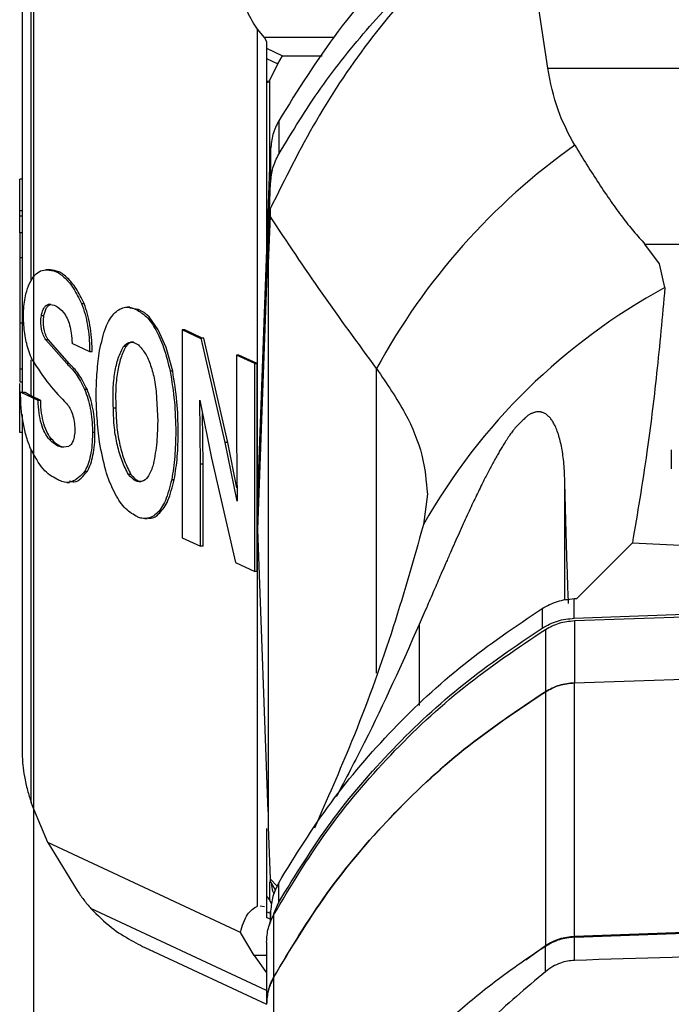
# Model space of a CAD drawing. Extents: x 0 to 841, y 0 to 594.
# Tile 113 of 142: x 730 to 739, y 344 to 358. Entities that reach past the tile are written whole.
import ezdxf

# ---------------------------------------------------------------- set-up
doc = ezdxf.new("R2010")
doc.units = 0
doc.layers.get('0').update_dxf_attribs({"linetype": 'CONTINUOUS'})
doc.styles.add('SLDTEXTSTYLE0', font='TXT', dxfattribs={"width": 0.75})
doc.dimstyles.new('SLDDIMSTYLE2', dxfattribs={"dimtxt": 3.5, "dimasz": 3.556, "dimexe": 0, "dimexo": 0.0625, "dimgap": 0.875, "dimtad": 1, "dimlfac": 6, "dimrnd": 1e-09, "dimzin": 12, "dimtxsty": 'SLDTEXTSTYLE0', "dimsah": 1, "dimcen": 0.09, "dimazin": 3, "dimtfac": 1, "dimtofl": 0, "dimtmove": 0, "dimatfit": 3, "dimtolj": 1, "dimtzin": 12})

# ---------------------------------------------------------------- blocks, each defined once
blk = doc.blocks.new('_D_76')
at = {"color": 7, "linetype": 'CONTINUOUS'}
for p, q in [((730.069, 332.372), (730.069, 381.538)), ((743.402, 370.002), (743.402, 381.538)), ((743.402, 380.538), (730.069, 380.538))]:
    blk.add_line(p, q, dxfattribs=at)
for points in [[(730.069, 380.538), (733.625, 380.157), (733.625, 380.919)], [(743.402, 380.538), (739.846, 380.919), (739.846, 380.157)]]:
    blk.add_solid(points, dxfattribs=at)
at = {"color": 7, "linetype": 'CONTINUOUS', "insert": (734.262, 385.05, 0.017), "char_height": 3.5, "attachment_point": 1, "style": 'SLDTEXTSTYLE0'}
blk.add_mtext('80', dxfattribs=at)

msp = doc.modelspace()

# ---------------------------------------------------------------- linework, layer by layer
at = {"color": 8, "linetype": 'CONTINUOUS'}
for p, q in [((730.0347, 354.1959), (730.0347, 359.3306)), ((734.3687, 357.6781), (733.3701, 357.6781)), ((730.0347, 352.5496), (730.0347, 353.0641)), ((734.9767, 348.5844), (734.9767, 352.9403)), ((730.0347, 346.7352), (730.0347, 351.7816)), ((737.6686, 349.6279), (737.6686, 351.3694)), ((735.5863, 349.2813), (735.5863, 348.1224)), ((733.4022, 344.0456), (730.8888, 345.2171)), ((733.4587, 345.1446), (733.4022, 345.1709)), ((733.4601, 345.182), (733.4601, 345.0202)), ((733.4022, 344.5451), (733.2238, 344.5451))]:
    msp.add_line(p, q, dxfattribs=at)
at = {"color": 7, "linetype": 'CONTINUOUS'}
for p, q in [((729.9022, 358.8211), (729.9022, 354.0516)), ((737.4244, 357.2361), (737.2355, 358.5216)), ((733.2697, 345.2537), (733.2697, 357.7961)), ((733.3701, 357.6781), (733.2697, 357.7961)), ((733.3701, 357.6781), (733.4022, 357.6137)), ((733.4022, 357.6137), (733.4022, 357.5223)), ((733.4022, 357.5223), (733.4022, 357.3757)), ((733.4022, 357.5223), (733.6281, 357.417)), ((733.4022, 357.3757), (733.5609, 357.3017)), ((733.4022, 357.3757), (733.4022, 357.093)), ((733.5609, 357.3017), (733.6281, 357.417)), ((733.6281, 357.417), (734.195, 357.417)), ((733.4496, 357.0646), (733.5609, 357.3017)), ((737.4244, 357.2361), (749.3799, 357.2361)), ((733.4022, 357.093), (733.4022, 354.524)), ((733.4496, 355.8002), (733.4496, 357.0646)), ((733.5755, 356.4857), (733.5755, 356.0075)), ((733.2754, 351.1169), (733.4601, 356.081)), ((733.4601, 356.081), (733.4601, 355.6028)), ((729.8688, 355.2019), (729.8688, 355.6503)), ((729.9022, 355.6503), (729.8688, 355.6503)), ((733.2754, 350.6387), (733.4601, 355.6028)), ((733.4255, 354.4512), (733.4542, 355.2253)), ((733.4542, 355.2253), (733.4517, 355.1211)), ((729.8688, 355.2019), (729.9022, 355.2019)), ((729.8688, 355.1227), (729.8688, 355.2019)), ((729.9022, 355.1227), (729.8688, 355.1227)), ((729.8688, 354.8849), (729.8688, 355.1227)), ((733.4517, 355.1211), (733.4255, 354.4512)), ((729.9022, 354.8849), (729.8688, 354.8849)), ((739.0253, 354.4408), (738.8172, 354.7217)), ((738.8172, 354.7217), (747.9871, 354.7217)), ((729.9022, 354.5263), (729.8688, 354.5263)), ((733.4255, 354.4512), (733.4255, 346.3819)), ((739.1025, 354.0989), (739.0253, 354.4408)), ((730.2966, 354.3548), (730.2427, 354.3548)), ((730.3082, 354.3543), (730.2594, 354.3543)), ((730.3135, 353.8584), (730.2772, 353.8584)), ((730.7549, 353.8714), (730.7912, 353.8714)), ((731.4464, 353.8199), (731.4098, 353.8199)), ((731.5698, 353.7854), (731.4464, 353.8063)), ((730.2154, 353.6966), (730.1792, 353.6966)), ((731.5336, 353.7854), (731.5698, 353.7854)), ((729.8688, 353.6261), (729.8688, 353.5891)), ((729.9048, 353.5891), (729.8688, 353.5891)), ((729.8688, 353.5891), (729.8688, 353.5569)), ((729.9048, 353.6261), (729.9048, 353.5891)), ((729.9048, 353.5891), (729.9048, 353.5569)), ((732.1948, 353.4954), (732.1948, 350.5224)), ((732.4677, 353.3682), (732.1948, 353.4954)), ((732.231, 353.4954), (732.1948, 353.4954)), ((732.4822, 353.3783), (732.231, 353.4954)), ((732.467, 353.3783), (732.4677, 353.3682)), ((732.8112, 351.8857), (732.467, 353.3783)), ((732.5033, 353.3783), (732.467, 353.3783)), ((732.8474, 351.8857), (732.5033, 353.3783)), ((730.5418, 353.0131), (730.2429, 353.3537)), ((730.2791, 353.3537), (730.2429, 353.3537)), ((730.5781, 353.0131), (730.2791, 353.3537)), ((730.6173, 353.3089), (730.6172, 353.3041)), ((730.6172, 353.3041), (730.8687, 353.1869)), ((731.3885, 353.2592), (731.3522, 353.2592)), ((729.9022, 353.1652), (729.9022, 352.604)), ((730.8688, 353.2137), (730.8687, 353.1869)), ((730.8687, 353.1869), (730.9049, 353.1869)), ((730.9049, 353.1869), (730.9051, 353.2137)), ((732.9693, 353.1344), (732.9693, 351.9604)), ((733.2315, 353.0122), (732.9693, 353.1344)), ((733.0055, 353.1344), (732.9693, 353.1344)), ((733.2677, 353.0122), (733.0055, 353.1344)), ((730.5781, 353.0131), (730.5418, 353.0131)), ((733.2315, 350.0391), (733.2315, 353.0122)), ((733.2315, 353.0122), (733.2677, 353.0122)), ((733.2677, 350.0391), (733.2677, 353.0122)), ((729.8688, 352.9376), (729.9022, 352.9376)), ((732.0581, 352.9034), (732.0219, 352.9034)), ((729.8686, 352.7506), (729.9022, 352.7506)), ((729.8688, 352.0249), (729.8688, 352.728)), ((730.133, 352.4868), (729.8816, 352.604)), ((729.8816, 352.604), (729.9451, 352.604)), ((729.9451, 352.604), (730.0347, 352.5496)), ((730.1693, 352.4868), (730.0347, 352.5496)), ((730.7962, 352.6453), (730.8324, 352.6453)), ((730.1693, 352.4868), (730.133, 352.4868)), ((731.8286, 352.5179), (731.8438, 352.188)), ((732.447, 352.4895), (732.6132, 351.6585)), ((732.457, 351.5742), (732.447, 352.4895)), ((729.9022, 352.286), (729.9022, 347.5023)), ((731.2455, 352.3728), (731.2093, 352.3728)), ((732.4932, 351.5742), (732.4853, 352.298)), ((729.9022, 352.0249), (729.8688, 352.0249)), ((730.9099, 352.052), (730.9097, 352.0295)), ((730.9097, 352.0295), (730.9099, 352.0082)), ((730.9097, 352.0295), (730.9459, 352.0295)), ((730.9459, 352.0295), (730.9461, 352.052)), ((730.9461, 352.0082), (730.9459, 352.0295)), ((730.3321, 351.9257), (730.2959, 351.9257)), ((732.9793, 351.045), (732.8112, 351.8857)), ((732.8474, 351.8857), (732.8112, 351.8857)), ((732.9772, 351.2366), (732.8474, 351.8857)), ((732.9693, 351.9604), (732.9793, 351.045)), ((739.1938, 351.7771), (739.1938, 351.5792)), ((732.457, 350.4001), (732.457, 351.5742)), ((732.4932, 351.5742), (732.457, 351.5742)), ((732.4932, 350.4001), (732.4932, 351.5742)), ((732.6132, 351.6585), (732.9567, 350.1672)), ((739.1938, 351.5792), (739.1938, 351.5059)), ((730.8029, 351.4758), (730.8391, 351.4758)), ((731.461, 351.4261), (731.4248, 351.4261)), ((730.5482, 351.3138), (730.5838, 351.3138)), ((732.0441, 351.353), (732.0803, 351.353)), ((735.7025, 351.1453), (735.6475, 350.7122)), ((733.2754, 350.6387), (733.2754, 351.1169)), ((731.6581, 350.7957), (731.694, 350.7957)), ((733.4255, 346.6041), (733.2754, 350.6387)), ((732.1948, 350.5224), (732.457, 350.4001)), ((738.6367, 350.4463), (737.8429, 349.6519)), ((738.6367, 350.4463), (743.4022, 350.2296)), ((732.4932, 350.4001), (732.457, 350.4001)), ((732.9567, 350.1672), (733.2315, 350.0391)), ((733.2677, 350.0391), (733.2315, 350.0391)), ((737.8037, 349.6505), (737.8429, 349.6519)), ((737.8037, 349.3702), (737.8037, 349.6505)), ((737.8037, 349.3702), (743.4022, 349.5704)), ((737.3435, 349.5097), (737.3435, 349.2294)), ((737.8074, 349.3356), (743.2858, 349.5231)), ((737.8074, 349.3356), (737.8074, 348.4452)), ((737.3913, 349.2097), (737.3913, 348.3193)), ((737.8074, 348.4452), (743.4022, 348.6367)), ((737.8074, 344.822), (737.8074, 348.4452)), ((737.3912, 348.3193), (737.3912, 344.6903)), ((730.0709, 346.6402), (730.0347, 346.7352)), ((730.2709, 346.16), (730.0709, 346.6402)), ((733.4022, 346.3645), (733.4022, 345.3518)), ((733.4255, 346.3819), (733.4517, 345.6436)), ((733.0276, 344.875), (730.2709, 346.16)), ((730.2709, 346.16), (730.6904, 345.4754)), ((733.4517, 345.6436), (733.5551, 345.5384)), ((733.4517, 345.6436), (733.4542, 345.6126)), ((733.4496, 345.334), (733.4496, 345.6012)), ((733.5303, 345.4793), (733.4542, 345.6126)), ((733.5755, 345.3064), (733.5755, 345.5867)), ((733.4022, 345.3518), (733.4022, 345.1709)), ((733.3701, 345.2428), (733.3098, 345.2494)), ((733.4755, 345.2789), (733.4496, 345.334)), ((733.5075, 345.1446), (733.5755, 345.3064)), ((733.4022, 345.1709), (733.4022, 345.087)), ((733.4516, 345.0639), (733.4022, 345.087)), ((733.4517, 345.0677), (733.4491, 344.9924)), ((733.4517, 345.0677), (733.4563, 345.081)), ((733.4563, 345.081), (733.4601, 345.182)), ((733.501, 345.1238), (733.501, 344.2334)), ((737.8074, 344.822), (743.4022, 345.0224)), ((737.8074, 344.8085), (743.4022, 345.0088)), ((733.2238, 344.5451), (733.0276, 344.875)), ((737.8074, 344.4756), (737.8074, 344.8085)), ((733.4022, 344.738), (733.4022, 343.8476)), ((737.1131, 344.4837), (737.3912, 344.6903)), ((737.3912, 344.3137), (737.3912, 344.6768)), ((731.7835, 344.6024), (733.4022, 343.8479)), ((733.2238, 344.5451), (733.4022, 344.3001)), ((733.5022, 344.2356), (733.5022, 340.4175))]:
    msp.add_line(p, q, dxfattribs=at)
msp.add_lwpolyline([(732.0581, 352.9034), (731.9653, 353.2413), (731.8517, 353.4958), (731.7203, 353.6791), (731.6867, 353.7118), (731.6679, 353.7278), (731.658, 353.7355), (731.6529, 353.7393), (731.6504, 353.7412), (731.6491, 353.7422), (731.6484, 353.7426), (731.6481, 353.7428), (731.6479, 353.743), (731.6479, 353.743), (731.6478, 353.743), (731.6478, 353.7431), (731.6478, 353.7431), (731.6478, 353.7431), (731.6478, 353.7431), (731.6478, 353.7431), (731.6478, 353.7431), (731.6391, 353.7491), (731.6232, 353.7593), (731.5698, 353.7854)], dxfattribs=at)
for centre, radius, start, end in [((743.2456, 348.4544), 9.4074, 125.27396, 151.51978), ((743.2843, 346.3771), 8.7815, 118.43773, 150.41826), ((730.6008, 352.149), 0.3494, 219.72422, 247.99554)]:
    msp.add_arc(centre, radius, start, end, dxfattribs=at)
for points, knots in [([(737.9347, 360.7546), (737.4901, 360.489), (736.6008, 359.9579), (735.4291, 358.94), (734.3895, 357.7924), (733.8468, 356.9212), (733.5755, 356.4857)], [0, 0, 0, 0, 0.2499988, 0.4999993, 0.7499991, 1, 1, 1, 1]), ([(733.5755, 356.0075), (733.7698, 356.3272), (734.1586, 356.9666), (734.8644, 357.8447), (735.6455, 358.6594), (736.2328, 359.1312), (736.5265, 359.3671)], [0, 0, 0, 0, 0.24999998, 0.50000132, 0.74999999, 1, 1, 1, 1]), ([(735.8742, 358.8098), (735.5471, 358.4424), (734.9028, 357.7186), (734.0884, 356.5112), (733.6648, 355.6524), (733.4542, 355.2253)], [0, 0, 0, 0, 0.3414852, 0.6725795, 1, 1, 1, 1]), ([(733.2697, 357.7961), (733.2205, 357.8723), (733.146, 357.9881), (733.0692, 358.2131), (733.0412, 358.3394), (733.0276, 358.4004)], [0, 0, 0, 0, 0.4998153, 0.7582373, 1, 1, 1, 1]), ([(737.813, 356.1346), (737.7247, 356.2991), (737.5448, 356.6347), (737.465, 357.0331), (737.4244, 357.2361)], [0, 0, 0, 0, 0.4904909, 1, 1, 1, 1]), ([(733.4022, 357.093), (733.4026, 357.0801), (733.4031, 357.0622), (733.4088, 357.0458), (733.4142, 357.0393), (733.4212, 357.0383), (733.4332, 357.0441), (733.4428, 357.0561), (733.4496, 357.0646)], [0, 0, 0, 0, 0.2896581, 0.4049041, 0.5090393, 0.6117385, 0.7230852, 1, 1, 1, 1]), ([(733.5755, 356.4857), (733.544, 356.4216), (733.4811, 356.2934), (733.4671, 356.1518), (733.4601, 356.081)], [0, 0, 0, 0, 0.5000088, 1, 1, 1, 1]), ([(737.813, 356.1346), (737.8709, 356.0396), (737.9892, 355.8457), (738.1622, 355.5769), (738.3316, 355.3273), (738.4952, 355.103), (738.656, 354.8987), (738.7623, 354.782), (738.8172, 354.7217)], [0, 0, 0, 0, 0.1588783, 0.32444618, 0.49671068, 0.66044829, 0.82446336, 1, 1, 1, 1]), ([(733.4601, 355.6028), (733.4671, 355.6736), (733.4811, 355.8152), (733.544, 355.9434), (733.5755, 356.0075)], [0, 0, 0, 0, 0.4999912, 1, 1, 1, 1]), ([(734.9767, 352.9403), (734.7122, 353.3016), (734.1729, 354.0382), (733.6952, 354.7555), (733.4517, 355.1211)], [0, 0, 0, 0, 0.4903778, 1, 1, 1, 1]), ([(729.8688, 354.8849), (729.8688, 354.8506), (729.8688, 354.7821), (729.8688, 354.6116), (729.8688, 354.5263)], [0, 0, 0, 0, 0.4999954, 1, 1, 1, 1]), ([(729.8688, 354.5263), (729.8688, 354.466), (729.8688, 354.3455), (729.8688, 354.1176), (729.8688, 353.8724), (729.8688, 353.7082), (729.8688, 353.6261)], [0, 0, 0, 0, 0.25000162, 0.49999546, 0.74999402, 1, 1, 1, 1]), ([(729.9562, 354.0107), (729.9734, 354.063), (730.0096, 354.1725), (730.083, 354.2808), (730.1676, 354.349), (730.2285, 354.3523), (730.2597, 354.3539)], [0, 0, 0, 0, 0.2384162, 0.4988169, 0.7433698, 1, 1, 1, 1]), ([(730.2597, 354.3539), (730.3036, 354.3495), (730.3895, 354.3407), (730.5185, 354.244), (730.6433, 354.0953), (730.7172, 353.9471), (730.7549, 353.8714)], [0, 0, 0, 0, 0.2554608, 0.5004431, 0.7450653, 1, 1, 1, 1]), ([(730.7912, 353.8714), (730.7534, 353.9471), (730.6795, 354.0953), (730.5547, 354.2438), (730.4299, 354.3383), (730.348, 354.3471), (730.3082, 354.3513)], [0, 0, 0, 0, 0.2611852, 0.5118047, 0.7627931, 1, 1, 1, 1]), ([(739.1025, 354.0989), (739.0645, 353.6842), (738.9883, 352.8547), (738.8348, 351.6208), (738.708, 350.869), (738.6367, 350.4463)], [0, 0, 0, 0, 0.304403, 0.6088499, 1, 1, 1, 1]), ([(729.9022, 354.0516), (729.9027, 353.9809), (729.9037, 353.8396), (729.9045, 353.6972), (729.9048, 353.6261)], [0, 0, 0, 0, 0.5004694, 1, 1, 1, 1]), ([(730.0461, 353.0686), (730.0183, 353.1416), (729.9664, 353.2778), (729.9262, 353.5297), (729.9166, 353.7871), (729.9424, 353.9328), (729.9562, 354.0107)], [0, 0, 0, 0, 0.2687461, 0.5022061, 0.7340232, 1, 1, 1, 1]), ([(730.1792, 353.6966), (730.1841, 353.7189), (730.1941, 353.7639), (730.2177, 353.8124), (730.2454, 353.847), (730.2666, 353.8546), (730.2772, 353.8584)], [0, 0, 0, 0, 0.2469533, 0.4985812, 0.7470878, 1, 1, 1, 1]), ([(730.2154, 353.6966), (730.2202, 353.7183), (730.2302, 353.7632), (730.2531, 353.8111), (730.2811, 353.8462), (730.3021, 353.8542), (730.3135, 353.8584)], [0, 0, 0, 0, 0.2403535, 0.4985801, 0.7304412, 1, 1, 1, 1]), ([(730.2772, 353.8584), (730.3142, 353.8577), (730.3881, 353.8563), (730.4613, 353.7801), (730.4978, 353.742)], [0, 0, 0, 0, 0.500027, 1, 1, 1, 1]), ([(730.7549, 353.8714), (730.772, 353.8221), (730.8051, 353.7265), (730.8408, 353.5601), (730.8644, 353.3875), (730.8674, 353.2712), (730.8688, 353.2137)], [0, 0, 0, 0, 0.2584647, 0.5009075, 0.7531943, 1, 1, 1, 1]), ([(730.9051, 353.2137), (730.9036, 353.2712), (730.9006, 353.3875), (730.8771, 353.5601), (730.8413, 353.7265), (730.8082, 353.8221), (730.7912, 353.8714)], [0, 0, 0, 0, 0.2468342, 0.4990947, 0.7415458, 1, 1, 1, 1]), ([(731.0126, 353.1999), (731.0383, 353.317), (731.0872, 353.5406), (731.2151, 353.7419), (731.337, 353.8193), (731.4263, 353.8217), (731.4841, 353.8092), (731.5142, 353.7948), (731.5336, 353.7854)], [0, 0, 0, 0, 0.2600277, 0.4964406, 0.7351994, 0.8624368, 0.9111888, 1, 1, 1, 1]), ([(730.2429, 353.3537), (730.236, 353.3633), (730.2222, 353.3822), (730.2001, 353.4312), (730.1834, 353.4905), (730.1741, 353.554), (730.1713, 353.6043), (730.1725, 353.6534), (730.1769, 353.6822), (730.1792, 353.6966)], [0, 0, 0, 0, 0.1395672, 0.2769754, 0.5045871, 0.6291705, 0.7531474, 0.8761535, 1, 1, 1, 1]), ([(730.2791, 353.3537), (730.2718, 353.3639), (730.258, 353.383), (730.2361, 353.4321), (730.2196, 353.4905), (730.2104, 353.554), (730.2076, 353.6044), (730.2088, 353.6534), (730.2132, 353.6822), (730.2154, 353.6966)], [0, 0, 0, 0, 0.1479409, 0.2769643, 0.5046016, 0.6295488, 0.7532049, 0.8763855, 1, 1, 1, 1]), ([(730.4978, 353.742), (730.5149, 353.7174), (730.5473, 353.6707), (730.5848, 353.5649), (730.6116, 353.4423), (730.6153, 353.3549), (730.6173, 353.3089)], [0, 0, 0, 0, 0.2652258, 0.5034634, 0.7390635, 1, 1, 1, 1]), ([(731.5336, 353.7854), (731.5843, 353.7569), (731.682, 353.702), (731.8175, 353.5069), (731.9381, 353.2467), (731.9933, 353.0206), (732.0219, 352.9034)], [0, 0, 0, 0, 0.2606221, 0.5020482, 0.7419094, 1, 1, 1, 1]), ([(729.8688, 353.5569), (729.8688, 353.4951), (729.8688, 353.3716), (729.8688, 353.2033), (729.8688, 353.053), (729.8688, 352.976), (729.8688, 352.9376)], [0, 0, 0, 0, 0.2499944, 0.5000114, 0.7499989, 1, 1, 1, 1]), ([(729.9048, 353.5569), (729.9044, 353.4867), (729.9037, 353.3464), (729.9027, 353.2256), (729.9022, 353.1652)], [0, 0, 0, 0, 0.5002903, 1, 1, 1, 1]), ([(731.2093, 352.3728), (731.2065, 352.4654), (731.201, 352.6449), (731.228, 352.8892), (731.2763, 353.1031), (731.3264, 353.206), (731.3522, 353.2592)], [0, 0, 0, 0, 0.2573294, 0.4988378, 0.7412576, 1, 1, 1, 1]), ([(731.3885, 353.2592), (731.3626, 353.206), (731.3125, 353.1031), (731.2642, 352.8892), (731.2372, 352.6449), (731.2427, 352.4654), (731.2455, 352.3728)], [0, 0, 0, 0, 0.2587424, 0.5011622, 0.7426706, 1, 1, 1, 1]), ([(731.3522, 353.2592), (731.3859, 353.2878), (731.4533, 353.345), (731.5294, 353.3012), (731.5674, 353.2793)], [0, 0, 0, 0, 0.4995911, 1, 1, 1, 1]), ([(731.5022, 353.3159), (731.4987, 353.3173), (731.4578, 353.3337), (731.4215, 353.2947), (731.3885, 353.2592)], [0, 0, 0, 0, 0.08660125, 1, 1, 1, 1]), ([(731.5674, 353.2793), (731.6014, 353.2427), (731.6657, 353.1735), (731.745, 352.9925), (731.8063, 352.7724), (731.8209, 352.6056), (731.8286, 352.5179)], [0, 0, 0, 0, 0.2657854, 0.5037547, 0.7389166, 1, 1, 1, 1]), ([(731.0126, 351.8902), (730.9989, 352.0038), (730.9717, 352.2293), (730.961, 352.5691), (730.9717, 352.899), (730.9989, 353.0991), (731.0126, 353.1999)], [0, 0, 0, 0, 0.2518007, 0.5000072, 0.7481992, 1, 1, 1, 1]), ([(730.0461, 353.0686), (730.1265, 352.9462), (730.2875, 352.7014), (730.4577, 352.5238), (730.5428, 352.435)], [0, 0, 0, 0, 0.4999813, 1, 1, 1, 1]), ([(730.5418, 353.0131), (730.5871, 352.9689), (730.6777, 352.8806), (730.7567, 352.7237), (730.7962, 352.6453)], [0, 0, 0, 0, 0.5001691, 1, 1, 1, 1]), ([(730.8324, 352.6453), (730.7929, 352.7237), (730.7139, 352.8806), (730.6233, 352.9689), (730.5781, 353.0131)], [0, 0, 0, 0, 0.4998312, 1, 1, 1, 1]), ([(729.8688, 352.9376), (729.8688, 352.8961), (729.8688, 352.8133), (729.8688, 352.7555), (729.8688, 352.7567), (729.8688, 352.7572)], [0, 0, 0, 0, 0.3822975, 0.7646113, 1, 1, 1, 1]), ([(732.0219, 352.9034), (732.0454, 352.7585), (732.0918, 352.4724), (732.0989, 352.1807), (732.1024, 352.0367)], [0, 0, 0, 0, 0.5061876, 1, 1, 1, 1]), ([(732.1386, 352.0367), (732.1351, 352.1807), (732.128, 352.4724), (732.0816, 352.7585), (732.0581, 352.9034)], [0, 0, 0, 0, 0.4938125, 1, 1, 1, 1]), ([(734.9767, 352.9403), (735.1221, 352.7258), (735.4123, 352.2977), (735.6543, 351.6979), (735.6865, 351.3293), (735.7025, 351.1453)], [0, 0, 0, 0, 0.3346518, 0.6679616, 1, 1, 1, 1]), ([(730.0233, 351.8001), (730.0012, 351.8593), (729.9586, 351.9734), (729.913, 352.1776), (729.8842, 352.3907), (729.8825, 352.5335), (729.8816, 352.604)], [0, 0, 0, 0, 0.2599869, 0.5012052, 0.753401, 1, 1, 1, 1]), ([(730.7962, 352.6453), (730.8131, 352.6023), (730.8458, 352.5193), (730.8816, 352.3693), (730.9053, 352.2117), (730.9084, 352.1047), (730.9099, 352.052)], [0, 0, 0, 0, 0.26043368, 0.50123557, 0.75392806, 1, 1, 1, 1]), ([(730.9461, 352.052), (730.9446, 352.1047), (730.9416, 352.2117), (730.9178, 352.3693), (730.882, 352.5194), (730.8494, 352.6023), (730.8324, 352.6453)], [0, 0, 0, 0, 0.2461042, 0.4987632, 0.7396003, 1, 1, 1, 1]), ([(730.2959, 351.9257), (730.2724, 351.9552), (730.2282, 352.0107), (730.1765, 352.1473), (730.1396, 352.309), (730.1353, 352.4253), (730.133, 352.4868)], [0, 0, 0, 0, 0.2678111, 0.5042148, 0.7374949, 1, 1, 1, 1]), ([(730.3321, 351.9257), (730.3086, 351.9552), (730.2644, 352.0107), (730.2127, 352.1473), (730.1758, 352.309), (730.1715, 352.4253), (730.1693, 352.4868)], [0, 0, 0, 0, 0.2678111, 0.5042148, 0.7374949, 1, 1, 1, 1]), ([(730.5428, 352.435), (730.5583, 352.4165), (730.5878, 352.3814), (730.6244, 352.2918), (730.6507, 352.1864), (730.6559, 352.1093), (730.6584, 352.072)], [0, 0, 0, 0, 0.2658372, 0.5037143, 0.7599042, 1, 1, 1, 1]), ([(731.4248, 351.4261), (731.3929, 351.488), (731.3317, 351.607), (731.2638, 351.8416), (731.2171, 352.101), (731.2119, 352.2798), (731.2093, 352.3728)], [0, 0, 0, 0, 0.2615584, 0.5022756, 0.7412315, 1, 1, 1, 1]), ([(731.2455, 352.3728), (731.2482, 352.2798), (731.2533, 352.101), (731.3, 351.8416), (731.3679, 351.607), (731.4291, 351.488), (731.461, 351.4261)], [0, 0, 0, 0, 0.2587685, 0.4977246, 0.7384416, 1, 1, 1, 1]), ([(737.6686, 351.3694), (737.6669, 351.4173), (737.6636, 351.5087), (737.652, 351.6362), (737.6366, 351.7513), (737.6169, 351.8572), (737.5928, 351.9548), (737.5645, 352.0426), (737.5383, 352.1056), (737.5169, 352.1482), (737.5022, 352.1745), (737.4869, 352.1985), (737.4713, 352.2204), (737.4552, 352.2402), (737.4317, 352.2652), (737.3997, 352.2916), (737.3659, 352.309), (737.3432, 352.3161), (737.3339, 352.3184), (737.3244, 352.3201), (737.3147, 352.3214), (737.2927, 352.3229), (737.2703, 352.3229), (737.2425, 352.316), (737.2305, 352.312), (737.2148, 352.3064), (737.2014, 352.3017), (737.1919, 352.2982), (737.1865, 352.2961), (737.1778, 352.2923), (737.1656, 352.286), (737.1508, 352.2768), (737.1307, 352.2611), (737.097, 352.2293), (737.0516, 352.185), (737.0109, 352.1453), (736.9815, 352.1158), (736.9558, 352.0888), (736.9342, 352.0626), (736.9138, 352.0346), (736.8937, 352.0063), (736.8458, 351.9371), (736.7986, 351.8634), (736.7491, 351.782), (736.7127, 351.7197), (736.6754, 351.6538), (736.6376, 351.5851), (736.5994, 351.5137), (736.5607, 351.4397), (736.5212, 351.3622), (736.478, 351.2756), (736.4309, 351.1793), (736.3797, 351.0724), (736.3266, 350.9596), (736.2715, 350.8408), (736.2145, 350.716), (736.1554, 350.5852), (736.0944, 350.4486), (736.0314, 350.3062), (735.9686, 350.1631), (735.8941, 349.992), (735.8056, 349.7874), (735.6985, 349.5398), (735.625, 349.3705), (735.5863, 349.2813)], [0, 0, 0, 0, 0.0551861, 0.1051933, 0.1500216, 0.193081, 0.2355955, 0.2745654, 0.309992, 0.3239798, 0.3373378, 0.3500663, 0.3621654, 0.3736355, 0.3846845, 0.4086729, 0.4294252, 0.4331604, 0.436803, 0.4403539, 0.4438125, 0.4471796, 0.4626475, 0.464527, 0.4670922, 0.4703442, 0.4742834, 0.4750704, 0.4758222, 0.4772218, 0.4796091, 0.4814657, 0.482834, 0.4852934, 0.4881943, 0.4911768, 0.4925141, 0.4937066, 0.4964752, 0.498793, 0.5018136, 0.5051042, 0.5209994, 0.5287628, 0.5373979, 0.5469086, 0.5572977, 0.5682203, 0.5799977, 0.5926313, 0.6061221, 0.6233589, 0.6420667, 0.6622464, 0.6838986, 0.7071073, 0.7318824, 0.758224, 0.7861328, 0.8156092, 0.843744, 0.8899784, 0.9420636, 1, 1, 1, 1]), ([(731.8438, 352.188), (731.8407, 352.0715), (731.8345, 351.8384), (731.7943, 351.6431), (731.7742, 351.5454)], [0, 0, 0, 0, 0.49984395, 1, 1, 1, 1]), ([(730.6584, 352.072), (730.6567, 352.0394), (730.6535, 351.9772), (730.6335, 351.9043), (730.6059, 351.8503), (730.5821, 351.836), (730.5696, 351.8284)], [0, 0, 0, 0, 0.2599476, 0.4969742, 0.73629, 1, 1, 1, 1]), ([(730.9099, 352.0082), (730.9085, 351.9544), (730.9057, 351.8457), (730.8836, 351.7008), (730.8501, 351.5721), (730.8189, 351.5085), (730.8029, 351.4758)], [0, 0, 0, 0, 0.2469593, 0.4991603, 0.7419204, 1, 1, 1, 1]), ([(730.8391, 351.4758), (730.8552, 351.5085), (730.8863, 351.5721), (730.9198, 351.7008), (730.9419, 351.8457), (730.9447, 351.9544), (730.9461, 352.0082)], [0, 0, 0, 0, 0.2581123, 0.5008393, 0.7530405, 1, 1, 1, 1]), ([(732.1024, 352.0367), (732.0999, 351.9167), (732.0948, 351.6747), (732.0611, 351.4609), (732.0441, 351.353)], [0, 0, 0, 0, 0.495523, 1, 1, 1, 1]), ([(732.0803, 351.353), (732.0973, 351.4609), (732.131, 351.6747), (732.1361, 351.9167), (732.1386, 352.0367)], [0, 0, 0, 0, 0.504477, 1, 1, 1, 1]), ([(730.5696, 351.8284), (730.5245, 351.8186), (730.4341, 351.7991), (730.342, 351.8835), (730.2959, 351.9257)], [0, 0, 0, 0, 0.499946, 1, 1, 1, 1]), ([(731.5336, 350.8306), (731.4758, 350.8647), (731.3655, 350.9296), (731.2162, 351.1672), (731.0883, 351.4827), (731.0386, 351.7501), (731.0126, 351.8902)], [0, 0, 0, 0, 0.2639909, 0.503073, 0.7398585, 1, 1, 1, 1]), ([(730.4017, 351.3582), (730.3343, 351.3955), (730.1996, 351.47), (730.082, 351.6901), (730.0233, 351.8001)], [0, 0, 0, 0, 0.5003693, 1, 1, 1, 1]), ([(731.7742, 351.5454), (731.7521, 351.4885), (731.7101, 351.3804), (731.6207, 351.3181), (731.5236, 351.3209), (731.4589, 351.3897), (731.4248, 351.4261)], [0, 0, 0, 0, 0.26213649, 0.49757242, 0.73476787, 1, 1, 1, 1]), ([(730.8029, 351.4758), (730.7417, 351.4105), (730.6503, 351.313), (730.5318, 351.3111), (730.4608, 351.3273), (730.4245, 351.3463), (730.4017, 351.3582)], [0, 0, 0, 0, 0.49846242, 0.7452067, 0.83967762, 1, 1, 1, 1]), ([(730.5838, 351.3339), (730.606, 351.3279), (730.6993, 351.3028), (730.7786, 351.4009), (730.8391, 351.4758)], [0, 0, 0, 0, 0.2370918, 1, 1, 1, 1]), ([(731.461, 351.4261), (731.4952, 351.387), (731.5479, 351.327), (731.6006, 351.3303), (731.619, 351.3315)], [0, 0, 0, 0, 0.6511299, 1, 1, 1, 1]), ([(732.0441, 351.353), (732.0169, 351.2464), (731.9649, 351.0419), (731.8393, 350.8615), (731.7212, 350.7942), (731.6358, 350.7947), (731.5808, 350.8076), (731.5523, 350.8215), (731.5336, 350.8306)], [0, 0, 0, 0, 0.2591557, 0.4969414, 0.736739, 0.8637628, 0.9105861, 1, 1, 1, 1]), ([(731.694, 350.8069), (731.7073, 350.8035), (731.7707, 350.7872), (731.8752, 350.8669), (732.0012, 351.0404), (732.0532, 351.2458), (732.0803, 351.353)], [0, 0, 0, 0, 0.079314, 0.3789836, 0.676139, 1, 1, 1, 1]), ([(737.7226, 349.5828), (737.7128, 349.8552), (737.6932, 350.3998), (737.6768, 351.0462), (737.6686, 351.3694)], [0, 0, 0, 0, 0.49996722, 1, 1, 1, 1]), ([(735.6475, 350.7122), (735.4993, 350.1894), (735.2029, 349.1438), (734.6738, 347.6983), (734.2681, 346.7795), (734.0861, 346.3673)], [0, 0, 0, 0, 0.3553771, 0.7108055, 1, 1, 1, 1]), ([(737.3435, 349.5097), (737.4154, 349.5483), (737.5592, 349.6254), (737.7222, 349.6422), (737.8037, 349.6505)], [0, 0, 0, 0, 0.4999991, 1, 1, 1, 1]), ([(733.5755, 345.5867), (733.8151, 345.9752), (734.2943, 346.7522), (735.1933, 347.7938), (736.2, 348.7362), (736.9623, 349.2519), (737.3435, 349.5097)], [0, 0, 0, 0, 0.25, 0.500001, 0.7499995, 1, 1, 1, 1]), ([(737.3435, 349.2294), (737.4154, 349.268), (737.5592, 349.3451), (737.7222, 349.3619), (737.8037, 349.3702)], [0, 0, 0, 0, 0.4999991, 1, 1, 1, 1]), ([(737.3913, 349.2097), (737.4563, 349.2443), (737.5865, 349.3133), (737.7338, 349.3282), (737.8074, 349.3356)], [0, 0, 0, 0, 0.49999841, 1, 1, 1, 1]), ([(733.501, 345.1238), (733.7446, 345.5301), (734.2319, 346.3427), (735.1582, 347.4301), (736.2011, 348.411), (736.9945, 348.9435), (737.3913, 349.2097)], [0, 0, 0, 0, 0.2499999, 0.499999, 0.7499986, 1, 1, 1, 1]), ([(733.5755, 345.3064), (733.8151, 345.6949), (734.2943, 346.4719), (735.1933, 347.5135), (736.2, 348.4559), (736.9623, 348.9716), (737.3435, 349.2294)], [0, 0, 0, 0, 0.25, 0.500001, 0.7499995, 1, 1, 1, 1]), ([(735.5863, 349.2813), (735.3355, 348.7172), (734.9703, 347.8958), (734.5349, 347.0759), (734.3986, 346.8191)], [0, 0, 0, 0, 0.6868249, 1, 1, 1, 1]), ([(737.8074, 348.4452), (737.7338, 348.4378), (737.5865, 348.423), (737.4563, 348.3539), (737.3912, 348.3193)], [0, 0, 0, 0, 0.5000028, 1, 1, 1, 1]), ([(737.3913, 348.3193), (737.4563, 348.3539), (737.5865, 348.423), (737.7338, 348.4378), (737.8074, 348.4452)], [0, 0, 0, 0, 0.49999841, 1, 1, 1, 1]), ([(733.501, 344.2334), (733.7446, 344.6397), (734.2319, 345.4523), (735.1582, 346.5397), (736.2011, 347.5206), (736.9945, 348.0531), (737.3913, 348.3193)], [0, 0, 0, 0, 0.2499999, 0.499999, 0.7499986, 1, 1, 1, 1]), ([(737.3912, 348.3193), (736.9947, 348.0532), (736.2016, 347.521), (735.1591, 346.5406), (734.233, 345.4538), (733.7458, 344.6417), (733.5022, 344.2356)], [0, 0, 0, 0, 0.25000142, 0.50000091, 0.74999931, 1, 1, 1, 1]), ([(729.9022, 347.5023), (729.9043, 347.425), (729.908, 347.2926), (729.9364, 347.0941), (729.9748, 346.9149), (730.0155, 346.7926), (730.0347, 346.7352)], [0, 0, 0, 0, 0.29838472, 0.51075661, 0.77013655, 1, 1, 1, 1]), ([(733.5755, 345.5867), (733.544, 345.5226), (733.4811, 345.3944), (733.4671, 345.2528), (733.4601, 345.182)], [0, 0, 0, 0, 0.5000088, 1, 1, 1, 1]), ([(733.5089, 345.4283), (733.5033, 345.4406), (733.4823, 345.4866), (733.4786, 345.5373), (733.476, 345.5745)], [0, 0, 0, 0, 0.26759139, 1, 1, 1, 1]), ([(730.6904, 345.4754), (730.7205, 345.4315), (730.7797, 345.3454), (730.8529, 345.2593), (730.8888, 345.2171)], [0, 0, 0, 0, 0.5094923, 1, 1, 1, 1]), ([(733.4496, 345.334), (733.4428, 345.3455), (733.4332, 345.3617), (733.4212, 345.3756), (733.4142, 345.3804), (733.4088, 345.3802), (733.4031, 345.3728), (733.4026, 345.3605), (733.4022, 345.3518)], [0, 0, 0, 0, 0.27692016, 0.38831821, 0.49100541, 0.59511776, 0.71042334, 1, 1, 1, 1]), ([(730.8888, 345.2171), (730.9839, 345.1221), (731.1633, 344.9427), (731.4631, 344.7584), (731.6759, 344.652), (731.7615, 344.6131), (731.7838, 344.6029)], [0, 0, 0, 0, 0.3243656, 0.6118393, 0.8992232, 1, 1, 1, 1]), ([(733.0276, 344.875), (733.0412, 344.9235), (733.0692, 345.0236), (733.146, 345.1771), (733.2205, 345.2233), (733.2697, 345.2537)], [0, 0, 0, 0, 0.2418852, 0.5001811, 1, 1, 1, 1]), ([(733.4022, 344.738), (733.4065, 344.8053), (733.4151, 344.9399), (733.4723, 345.0625), (733.501, 345.1238)], [0, 0, 0, 0, 0.4999845, 1, 1, 1, 1]), ([(737.3912, 344.6903), (737.4572, 344.7268), (737.5871, 344.7989), (737.7347, 344.8144), (737.8074, 344.822)], [0, 0, 0, 0, 0.5077288, 1, 1, 1, 1]), ([(737.8074, 344.8085), (737.7347, 344.8008), (737.5871, 344.7853), (737.4572, 344.7133), (737.3912, 344.6768)], [0, 0, 0, 0, 0.4922698, 1, 1, 1, 1]), ([(737.3912, 344.6768), (737.1953, 344.5446), (736.7996, 344.2776), (736.2342, 343.826), (735.6864, 343.3323), (735.0135, 342.6369), (734.2378, 341.6843), (733.7524, 340.8395), (733.5022, 340.404)], [0, 0, 0, 0, 0.1213876, 0.2451814, 0.371397, 0.5000461, 0.7422337, 1, 1, 1, 1]), ([(743.4022, 344.6851), (742.4698, 344.6438), (740.6059, 344.5612), (738.74, 344.5041), (737.8074, 344.4756)], [0, 0, 0, 0, 0.5002221, 1, 1, 1, 1]), ([(737.8074, 344.4756), (737.7738, 344.4731), (737.705, 344.4678), (737.5985, 344.4371), (737.4892, 344.387), (737.4251, 344.339), (737.3912, 344.3137)], [0, 0, 0, 0, 0.2068437, 0.4234749, 0.6957632, 1, 1, 1, 1]), ([(733.5022, 344.2356), (733.4732, 344.174), (733.4152, 344.0508), (733.4065, 343.9153), (733.4022, 343.8476)], [0, 0, 0, 0, 0.4999991, 1, 1, 1, 1]), ([(733.4022, 343.8476), (733.4065, 343.9149), (733.4151, 344.0495), (733.4723, 344.1721), (733.501, 344.2334)], [0, 0, 0, 0, 0.4999845, 1, 1, 1, 1]), ([(737.3912, 344.3137), (737.1139, 344.079), (736.562, 343.6119), (736.0601, 343.0746), (735.8105, 342.8073)], [0, 0, 0, 0, 0.5026713, 1, 1, 1, 1])]:
    msp.add_open_spline(points, degree=3, knots=knots, dxfattribs=at)

# ---------------------------------------------------------------- dimensions: what is measured, and where the dimension line sits
dim = msp.add_linear_dim(base=(730.0688, 380.5379), p1=(743.4022, 369.0019), p2=(730.0688, 331.3717), dimstyle='SLDDIMSTYLE2', dxfattribs=at)
dim.commit()
dim.dimension.update_dxf_attribs({"geometry": '_D_76', "text_midpoint": (736.8483, 380.5379), "dimtype": 160})

doc.saveas('drawing.dxf')
